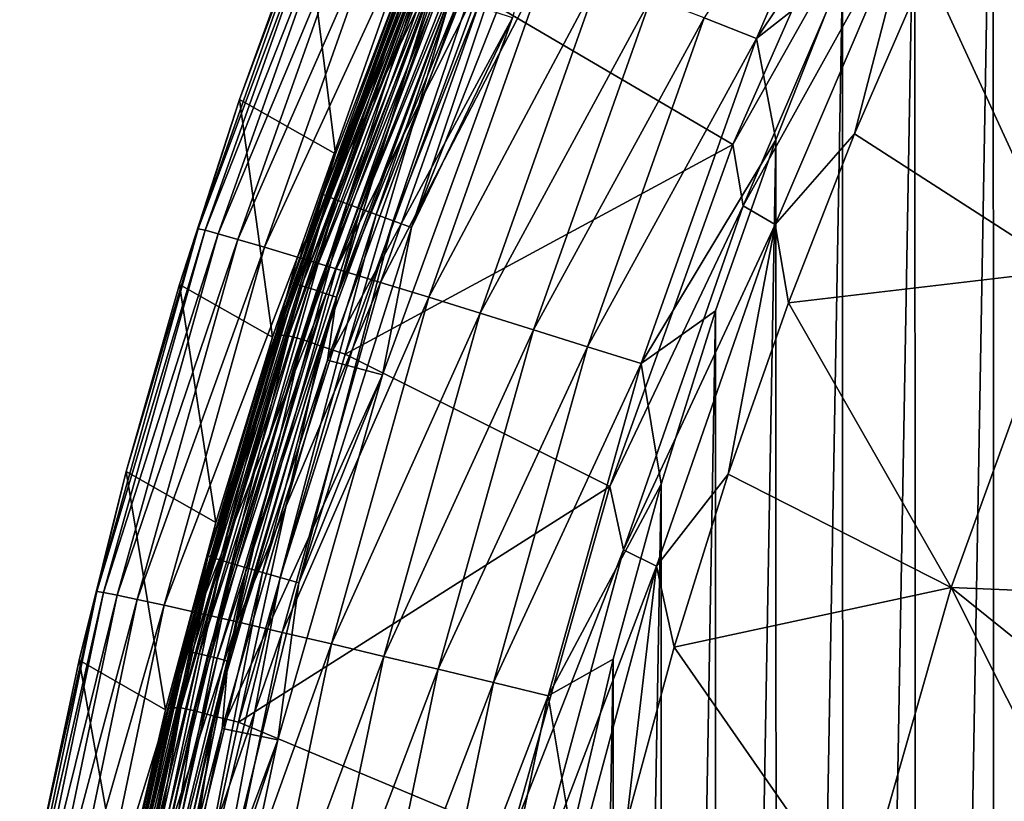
# Model space of a CAD drawing. Header units: metres. Extents: x -24 to 72, y -247 to 22.
# Tile 117 of 256: x -23.92 to -19.67, y -217.45 to -214.07. Entities that reach past the tile are written whole.
import ezdxf

# ---------------------------------------------------------------- set-up
doc = ezdxf.new("R2010")
doc.units = ezdxf.units.M
doc.layers.add('solid_509589_MEDIA_SW0001', color=7, linetype='CONTINUOUS')

msp = doc.modelspace()

# ---------------------------------------------------------------- linework, layer by layer
at = {"layer": 'solid_509589_MEDIA_SW0001'}
for points in [[(-19.353365, -211.73851, 309.316559), (-19.71685, -212.433472, 309.321289), (-19.711376, -232.087891, 309.664459)], [(-19.353365, -211.73851, 309.316559), (-19.711376, -232.087891, 309.664459), (-19.347366, -232.782669, 309.68399)], [(-19.71685, -212.433472, 309.321289), (-20.055258, -213.1409, 309.32663), (-20.050289, -231.380676, 309.645111)], [(-19.71685, -212.433472, 309.321289), (-20.050289, -231.380676, 309.645111), (-19.711376, -232.087891, 309.664459)], [(-20.965504, -214.063873, 309.272888), (-20.738876, -214.152222, 309.317749), (-20.148054, -212.784103, 309.306458)], [(-20.148054, -212.784103, 309.306458), (-20.738876, -214.152222, 309.317749), (-20.055258, -213.1409, 309.32663)], [(-20.208197, -213.175552, 270.245972), (-20.840998, -214.611221, 270.271027), (-21.944622, -213.96228, 272.161957)], [(-20.175737, -213.429337, 270.074829), (-20.840998, -214.611221, 270.271027), (-20.208197, -213.175552, 270.245972)], [(-20.738876, -214.152222, 309.317749), (-20.368313, -213.860199, 309.332581), (-20.055258, -213.1409, 309.32663)], [(-20.055258, -213.1409, 309.32663), (-20.368313, -213.860199, 309.332581), (-20.36368, -230.66188, 309.625946)], [(-20.055258, -213.1409, 309.32663), (-20.36368, -230.66188, 309.625946), (-20.050289, -231.380676, 309.645111)], [(-22.009558, -213.301971, 274.643585), (-22.610653, -214.826004, 274.670197), (-22.256422, -213.868301, 274.739166)], [(-22.58901, -214.835159, 274.58667), (-22.610653, -214.826004, 274.670197), (-22.009558, -213.301971, 274.643585)], [(-21.988491, -213.312576, 274.560089), (-22.58901, -214.835159, 274.58667), (-22.009558, -213.301971, 274.643585)], [(-22.554066, -214.848938, 274.508453), (-22.58901, -214.835159, 274.58667), (-21.988491, -213.312576, 274.560089)], [(-21.954475, -213.32872, 274.481934), (-22.554066, -214.848938, 274.508453), (-21.988491, -213.312576, 274.560089)], [(-22.50687, -214.866943, 274.437927), (-22.554066, -214.848938, 274.508453), (-21.954475, -213.32872, 274.481934)], [(-21.908535, -213.349899, 274.411438), (-22.50687, -214.866943, 274.437927), (-21.954475, -213.32872, 274.481934)], [(-22.448849, -214.888641, 274.377167), (-22.50687, -214.866943, 274.437927), (-21.908535, -213.349899, 274.411438)], [(-21.852055, -213.375504, 274.350769), (-22.448849, -214.888641, 274.377167), (-21.908535, -213.349899, 274.411438)], [(-22.381744, -214.913345, 274.328064), (-22.448849, -214.888641, 274.377167), (-21.852055, -213.375504, 274.350769)], [(-21.786736, -213.404739, 274.301727), (-22.381744, -214.913345, 274.328064), (-21.852055, -213.375504, 274.350769)], [(-22.307579, -214.940338, 274.292023), (-22.381744, -214.913345, 274.328064), (-21.786736, -213.404739, 274.301727)], [(-21.71454, -213.436722, 274.265778), (-22.307579, -214.940338, 274.292023), (-21.786736, -213.404739, 274.301727)], [(-20.796284, -214.875504, 270.100067), (-20.840998, -214.611221, 270.271027), (-20.175737, -213.429337, 270.074829)], [(-20.796284, -214.875504, 270.100067), (-20.175737, -213.429337, 270.074829), (-20.04475, -213.520523, 269.917053)], [(-23.149927, -214.974182, 307.208313), (-22.607447, -213.439682, 307.194366), (-22.971621, -214.41655, 307.012146)], [(-22.578564, -213.448761, 307.439941), (-22.607447, -213.439682, 307.194366), (-23.149927, -214.974182, 307.208313)], [(-22.578564, -213.448761, 307.439941), (-23.149927, -214.974182, 307.208313), (-23.120352, -214.980942, 307.453888)], [(-22.578564, -213.448761, 307.439941), (-23.120352, -214.980942, 307.453888), (-22.523119, -213.468216, 307.688721)], [(-23.120352, -214.980942, 307.453888), (-23.063576, -214.996277, 307.702637), (-22.523119, -213.468216, 307.688721)], [(-22.523119, -213.468216, 307.688721), (-23.063576, -214.996277, 307.702637), (-22.439791, -213.498611, 307.935852)], [(-22.607447, -213.439682, 307.194366), (-22.685547, -213.627258, 307.003967), (-22.971621, -214.41655, 307.012146)], [(-21.71454, -213.436722, 274.265778), (-22.228586, -214.968796, 274.270172), (-22.307579, -214.940338, 274.292023)], [(-21.71454, -213.436722, 274.265778), (-21.637648, -213.470505, 274.244019), (-22.228586, -214.968796, 274.270172)], [(-22.228586, -214.968796, 274.270172), (-21.637648, -213.470505, 274.244019), (-21.792728, -214.063934, 274.246857)], [(-23.063576, -214.996277, 307.702637), (-22.978251, -215.02066, 307.949738), (-22.439791, -213.498611, 307.935852)], [(-22.439791, -213.498611, 307.935852), (-22.978251, -215.02066, 307.949738), (-22.328285, -213.5401, 308.175995)], [(-20.796284, -214.875504, 270.100067), (-20.04475, -213.520523, 269.917053), (-20.659081, -214.956436, 269.942108)], [(-20.315603, -214.564392, 269.794586), (-20.659081, -214.956436, 269.942108), (-20.04475, -213.520523, 269.917053)], [(-20.003687, -213.845215, 269.782013), (-20.315603, -214.564392, 269.794586), (-20.04475, -213.520523, 269.917053)], [(-22.978251, -215.02066, 307.949738), (-22.864069, -215.05423, 308.18988), (-22.328285, -213.5401, 308.175995)], [(-22.328285, -213.5401, 308.175995), (-22.864069, -215.05423, 308.18988), (-22.189478, -213.592392, 308.403687)], [(-22.864069, -215.05423, 308.18988), (-22.721931, -215.096771, 308.417572), (-22.189478, -213.592392, 308.403687)], [(-22.189478, -213.592392, 308.403687), (-22.721931, -215.096771, 308.417572), (-22.025457, -213.654724, 308.613708)], [(-22.971621, -214.41655, 307.012146), (-22.685547, -213.627258, 307.003967), (-22.556688, -214.650406, 274.752808)], [(-22.685547, -213.627258, 307.003967), (-22.256422, -213.868301, 274.739166), (-22.556688, -214.650406, 274.752808)], [(-22.73909, -215.210632, 274.065613), (-22.157307, -213.662735, 274.038605), (-22.266119, -213.916931, 273.994263)], [(-22.144154, -213.667374, 274.085632), (-22.157307, -213.662735, 274.038605), (-22.73909, -215.210632, 274.065613)], [(-22.144154, -213.667374, 274.085632), (-22.73909, -215.210632, 274.065613), (-22.72559, -215.214371, 274.11264)], [(-22.144154, -213.667374, 274.085632), (-22.72559, -215.214371, 274.11264), (-22.122787, -213.675507, 274.129028)], [(-22.72559, -215.214371, 274.11264), (-22.703663, -215.220993, 274.156006), (-22.122787, -213.675507, 274.129028)], [(-22.721931, -215.096771, 308.417572), (-22.553976, -215.147675, 308.627563), (-22.025457, -213.654724, 308.613708)], [(-22.122787, -213.675507, 274.129028), (-22.703663, -215.220993, 274.156006), (-22.094032, -213.686798, 274.167145)], [(-22.703663, -215.220993, 274.156006), (-22.674152, -215.230286, 274.194092), (-22.094032, -213.686798, 274.167145)], [(-22.094032, -213.686798, 274.167145), (-22.674152, -215.230286, 274.194092), (-22.058994, -213.700806, 274.198486)], [(-22.025457, -213.654724, 308.613708), (-22.553976, -215.147675, 308.627563), (-21.839441, -213.725876, 308.801422)], [(-22.674152, -215.230286, 274.194092), (-22.638195, -215.241852, 274.225403), (-22.058994, -213.700806, 274.198486)], [(-22.058994, -213.700806, 274.198486), (-22.638195, -215.241852, 274.225403), (-22.019026, -213.717026, 274.221863)], [(-22.638195, -215.241852, 274.225403), (-22.597176, -215.255264, 274.248718), (-22.019026, -213.717026, 274.221863)], [(-22.019026, -213.717026, 274.221863), (-22.597176, -215.255264, 274.248718), (-21.975662, -213.734787, 274.236359)], [(-22.553976, -215.147675, 308.627563), (-22.363499, -215.205917, 308.815216), (-21.839441, -213.725876, 308.801422)], [(-21.839441, -213.725876, 308.801422), (-22.363499, -215.205917, 308.815216), (-21.635572, -213.80426, 308.963043)], [(-22.597176, -215.255264, 274.248718), (-22.552675, -215.27002, 274.263184), (-21.975662, -213.734787, 274.236359)], [(-21.975662, -213.734787, 274.236359), (-22.552675, -215.27002, 274.263184), (-22.026236, -213.98613, 274.245514)], [(-22.363499, -215.205917, 308.815216), (-22.154739, -215.270233, 308.976837), (-21.635572, -213.80426, 308.963043)], [(-21.635572, -213.80426, 308.963043), (-22.154739, -215.270233, 308.976837), (-21.418617, -213.888016, 309.09613)], [(-22.799234, -215.43367, 273.025024), (-22.222874, -213.860077, 272.997589), (-22.759947, -215.436356, 272.805115)], [(-22.238499, -213.862106, 273.218781), (-22.222874, -213.860077, 272.997589), (-22.799234, -215.43367, 273.025024)], [(-22.222874, -213.860077, 272.997589), (-22.183418, -213.865051, 272.77771), (-22.759947, -215.436356, 272.805115)], [(-20.738876, -214.152222, 309.317749), (-20.655373, -214.589981, 309.339203), (-20.368313, -213.860199, 309.332581)], [(-20.368313, -213.860199, 309.332581), (-20.655373, -214.589981, 309.339203), (-20.651136, -229.932526, 309.607086)], [(-20.368313, -213.860199, 309.332581), (-20.651136, -229.932526, 309.607086), (-20.36368, -230.66188, 309.625946)], [(-19.401524, -215.152695, 269.062103), (-20.315603, -214.564392, 269.794586), (-20.003687, -213.845215, 269.782013)], [(-19.401524, -215.152695, 269.062103), (-20.003687, -213.845215, 269.782013), (-18.810133, -213.819489, 269.038818)], [(-22.813995, -215.435501, 273.246246), (-22.238499, -213.862106, 273.218781), (-22.799234, -215.43367, 273.025024)], [(-22.266119, -213.916931, 273.994263), (-22.238499, -213.862106, 273.218781), (-22.813995, -215.435501, 273.246246)], [(-22.759947, -215.436356, 272.805115), (-22.183418, -213.865051, 272.77771), (-22.699459, -215.452591, 272.590515)], [(-22.183418, -213.865051, 272.77771), (-22.123854, -213.885239, 272.563171), (-22.699459, -215.452591, 272.590515)], [(-22.699459, -215.452591, 272.590515), (-22.123854, -213.885239, 272.563171), (-22.618526, -215.482239, 272.384216)], [(-22.123854, -213.885239, 272.563171), (-22.044931, -213.920456, 272.356964), (-22.618526, -215.482239, 272.384216)], [(-22.610653, -214.826004, 274.670197), (-22.556688, -214.650406, 274.752808), (-22.256422, -213.868301, 274.739166)], [(-22.154739, -215.270233, 308.976837), (-21.932577, -215.339081, 309.109863), (-21.418617, -213.888016, 309.09613)], [(-21.418617, -213.888016, 309.09613), (-21.932577, -215.339081, 309.109863), (-21.193609, -213.975204, 309.199402)], [(-22.836254, -215.490463, 274.021729), (-22.266119, -213.916931, 273.994263), (-22.813995, -215.435501, 273.246246)], [(-22.73909, -215.210632, 274.065613), (-22.266119, -213.916931, 273.994263), (-22.836254, -215.490463, 274.021729)], [(-22.618526, -215.482239, 272.384216), (-22.044931, -213.920456, 272.356964), (-22.51552, -215.516159, 272.189056)], [(-22.044931, -213.920456, 272.356964), (-21.944622, -213.96228, 272.161957), (-22.51552, -215.516159, 272.189056)], [(-22.591375, -215.541397, 274.272644), (-21.792728, -214.063934, 274.246857), (-22.026236, -213.98613, 274.245514)], [(-22.552675, -215.27002, 274.263184), (-22.591375, -215.541397, 274.272644), (-22.026236, -213.98613, 274.245514)], [(-20.840998, -214.611221, 270.271027), (-22.51552, -215.516159, 272.189056), (-21.944622, -213.96228, 272.161957)], [(-21.932577, -215.339081, 309.109863), (-21.702171, -215.410843, 309.213104), (-21.193609, -213.975204, 309.199402)], [(-21.193609, -213.975204, 309.199402), (-21.702171, -215.410843, 309.213104), (-20.965504, -214.063873, 309.272888)], [(-22.591375, -215.541397, 274.272644), (-22.353872, -215.605377, 274.273773), (-21.792728, -214.063934, 274.246857)], [(-22.228586, -214.968796, 274.270172), (-21.792728, -214.063934, 274.246857), (-22.353872, -215.605377, 274.273773)], [(-21.702171, -215.410843, 309.213104), (-21.468596, -215.483917, 309.28656), (-20.965504, -214.063873, 309.272888)], [(-20.965504, -214.063873, 309.272888), (-21.468596, -215.483917, 309.28656), (-20.738876, -214.152222, 309.317749)], [(-21.468596, -215.483917, 309.28656), (-21.23653, -215.556824, 309.33139), (-20.738876, -214.152222, 309.317749)], [(-20.738876, -214.152222, 309.317749), (-21.23653, -215.556824, 309.33139), (-20.655373, -214.589981, 309.339203)], [(-23.230244, -215.215225, 307.020996), (-22.971621, -214.41655, 307.012146), (-22.82947, -215.442505, 274.766632)], [(-23.149927, -214.974182, 307.208313), (-22.971621, -214.41655, 307.012146), (-23.230244, -215.215225, 307.020996)], [(-22.971621, -214.41655, 307.012146), (-22.556688, -214.650406, 274.752808), (-22.82947, -215.442505, 274.766632)], [(-20.315603, -214.564392, 269.794586), (-20.601667, -215.294235, 269.807312), (-20.659081, -214.956436, 269.942108)], [(-19.401524, -215.152695, 269.062103), (-20.601667, -215.294235, 269.807312), (-20.315603, -214.564392, 269.794586)], [(-20.840998, -214.611221, 270.271027), (-21.371922, -216.087585, 270.296783), (-22.51552, -215.516159, 272.189056)], [(-20.796284, -214.875504, 270.100067), (-21.371922, -216.087585, 270.296783), (-20.840998, -214.611221, 270.271027)], [(-21.23653, -215.556824, 309.33139), (-20.916153, -215.329422, 309.346436), (-20.655373, -214.589981, 309.339203)], [(-20.655373, -214.589981, 309.339203), (-20.916153, -215.329422, 309.346436), (-20.912319, -229.193481, 309.588531)], [(-20.655373, -214.589981, 309.339203), (-20.912319, -229.193481, 309.588531), (-20.651136, -229.932526, 309.607086)], [(-22.610653, -214.826004, 274.670197), (-22.82947, -215.442505, 274.766632), (-22.556688, -214.650406, 274.752808)], [(-22.610653, -214.826004, 274.670197), (-23.106327, -216.387512, 274.697449), (-22.82947, -215.442505, 274.766632)], [(-23.084209, -216.395157, 274.613892), (-23.106327, -216.387512, 274.697449), (-22.610653, -214.826004, 274.670197)], [(-22.58901, -214.835159, 274.58667), (-23.084209, -216.395157, 274.613892), (-22.610653, -214.826004, 274.670197)], [(-23.048498, -216.40654, 274.535645), (-23.084209, -216.395157, 274.613892), (-22.58901, -214.835159, 274.58667)], [(-22.554066, -214.848938, 274.508453), (-23.048498, -216.40654, 274.535645), (-22.58901, -214.835159, 274.58667)], [(-23.000269, -216.42128, 274.465057), (-23.048498, -216.40654, 274.535645), (-22.554066, -214.848938, 274.508453)], [(-22.50687, -214.866943, 274.437927), (-23.000269, -216.42128, 274.465057), (-22.554066, -214.848938, 274.508453)], [(-22.940975, -216.438965, 274.404236), (-23.000269, -216.42128, 274.465057), (-22.50687, -214.866943, 274.437927)], [(-22.448849, -214.888641, 274.377167), (-22.940975, -216.438965, 274.404236), (-22.50687, -214.866943, 274.437927)], [(-21.31329, -216.361832, 270.126007), (-21.371922, -216.087585, 270.296783), (-20.796284, -214.875504, 270.100067)], [(-21.31329, -216.361832, 270.126007), (-20.796284, -214.875504, 270.100067), (-20.659081, -214.956436, 269.942108)], [(-22.8724, -216.459045, 274.355042), (-22.940975, -216.438965, 274.404236), (-22.448849, -214.888641, 274.377167)], [(-22.381744, -214.913345, 274.328064), (-22.8724, -216.459045, 274.355042), (-22.448849, -214.888641, 274.377167)], [(-22.796608, -216.480911, 274.318909), (-22.8724, -216.459045, 274.355042), (-22.381744, -214.913345, 274.328064)], [(-22.307579, -214.940338, 274.292023), (-22.796608, -216.480911, 274.318909), (-22.381744, -214.913345, 274.328064)], [(-22.307579, -214.940338, 274.292023), (-22.715883, -216.503906, 274.296967), (-22.796608, -216.480911, 274.318909)], [(-22.307579, -214.940338, 274.292023), (-22.228586, -214.968796, 274.270172), (-22.715883, -216.503906, 274.296967)], [(-21.31329, -216.361832, 270.126007), (-20.659081, -214.956436, 269.942108), (-21.170666, -216.432083, 269.967865)], [(-20.861511, -216.033813, 269.820221), (-21.170666, -216.432083, 269.967865), (-20.659081, -214.956436, 269.942108)], [(-20.601667, -215.294235, 269.807312), (-20.861511, -216.033813, 269.820221), (-20.659081, -214.956436, 269.942108)], [(-23.588398, -216.541595, 307.225067), (-23.149927, -214.974182, 307.208313), (-23.461111, -216.022369, 307.030457)], [(-23.120352, -214.980942, 307.453888), (-23.149927, -214.974182, 307.208313), (-23.588398, -216.541595, 307.225067)], [(-23.120352, -214.980942, 307.453888), (-23.588398, -216.541595, 307.225067), (-23.558262, -216.54599, 307.470612)], [(-23.120352, -214.980942, 307.453888), (-23.558262, -216.54599, 307.470612), (-23.063576, -214.996277, 307.702637)], [(-23.558262, -216.54599, 307.470612), (-23.50041, -216.557114, 307.71936), (-23.063576, -214.996277, 307.702637)], [(-23.063576, -214.996277, 307.702637), (-23.50041, -216.557114, 307.71936), (-22.978251, -215.02066, 307.949738)], [(-23.149927, -214.974182, 307.208313), (-23.230244, -215.215225, 307.020996), (-23.461111, -216.022369, 307.030457)], [(-22.715883, -216.503906, 274.296967), (-22.228586, -214.968796, 274.270172), (-22.353872, -215.605377, 274.273773)], [(-23.50041, -216.557114, 307.71936), (-23.413469, -216.575348, 307.966431), (-22.978251, -215.02066, 307.949738)], [(-22.978251, -215.02066, 307.949738), (-23.413469, -216.575348, 307.966431), (-22.864069, -215.05423, 308.18988)], [(-23.413469, -216.575348, 307.966431), (-23.297127, -216.60083, 308.206512), (-22.864069, -215.05423, 308.18988)], [(-22.864069, -215.05423, 308.18988), (-23.297127, -216.60083, 308.206512), (-22.721931, -215.096771, 308.417572)], [(-23.297127, -216.60083, 308.206512), (-23.152298, -216.633408, 308.434143), (-22.721931, -215.096771, 308.417572)], [(-22.721931, -215.096771, 308.417572), (-23.152298, -216.633408, 308.434143), (-22.553976, -215.147675, 308.627563)], [(-23.152298, -216.633408, 308.434143), (-22.981161, -216.672623, 308.644073), (-22.553976, -215.147675, 308.627563)], [(-22.553976, -215.147675, 308.627563), (-22.981161, -216.672623, 308.644073), (-22.363499, -215.205917, 308.815216)], [(-19.898529, -216.52388, 269.086029), (-20.601667, -215.294235, 269.807312), (-19.401524, -215.152695, 269.062103)], [(-19.898529, -216.52388, 269.086029), (-19.401524, -215.152695, 269.062103), (-18.760891, -216.571014, 268.384521)], [(-23.461111, -216.022369, 307.030457), (-23.230244, -215.215225, 307.020996), (-23.074438, -216.243637, 274.780609)], [(-23.230244, -215.215225, 307.020996), (-22.82947, -215.442505, 274.766632), (-23.074438, -216.243637, 274.780609)], [(-23.212849, -216.794937, 274.093262), (-22.73909, -215.210632, 274.065613), (-22.836254, -215.490463, 274.021729)], [(-22.72559, -215.214371, 274.11264), (-22.73909, -215.210632, 274.065613), (-23.212849, -216.794937, 274.093262)], [(-22.72559, -215.214371, 274.11264), (-23.212849, -216.794937, 274.093262), (-23.199068, -216.797729, 274.140289)], [(-22.72559, -215.214371, 274.11264), (-23.199068, -216.797729, 274.140289), (-22.703663, -215.220993, 274.156006)], [(-23.199068, -216.797729, 274.140289), (-23.176683, -216.802841, 274.183624), (-22.703663, -215.220993, 274.156006)], [(-22.703663, -215.220993, 274.156006), (-23.176683, -216.802841, 274.183624), (-22.674152, -215.230286, 274.194092)], [(-22.981161, -216.672623, 308.644073), (-22.787077, -216.717712, 308.831665), (-22.363499, -215.205917, 308.815216)], [(-22.363499, -215.205917, 308.815216), (-22.787077, -216.717712, 308.831665), (-22.154739, -215.270233, 308.976837)], [(-23.176683, -216.802841, 274.183624), (-23.146559, -216.810059, 274.22168), (-22.674152, -215.230286, 274.194092)], [(-22.674152, -215.230286, 274.194092), (-23.146559, -216.810059, 274.22168), (-22.638195, -215.241852, 274.225403)], [(-23.146559, -216.810059, 274.22168), (-23.109854, -216.819122, 274.25293), (-22.638195, -215.241852, 274.225403)], [(-22.638195, -215.241852, 274.225403), (-23.109854, -216.819122, 274.25293), (-22.597176, -215.255264, 274.248718)], [(-23.109854, -216.819122, 274.25293), (-23.06798, -216.829681, 274.276215), (-22.597176, -215.255264, 274.248718)], [(-22.597176, -215.255264, 274.248718), (-23.06798, -216.829681, 274.276215), (-22.552675, -215.27002, 274.263184)], [(-23.06798, -216.829681, 274.276215), (-23.022551, -216.841324, 274.290588), (-22.552675, -215.27002, 274.263184)], [(-22.552675, -215.27002, 274.263184), (-23.022551, -216.841324, 274.290588), (-22.591375, -215.541397, 274.272644)], [(-22.787077, -216.717712, 308.831665), (-22.574364, -216.767639, 308.993225), (-22.154739, -215.270233, 308.976837)], [(-22.154739, -215.270233, 308.976837), (-22.574364, -216.767639, 308.993225), (-21.932577, -215.339081, 309.109863)], [(-19.898529, -216.52388, 269.086029), (-20.861511, -216.033813, 269.820221), (-20.601667, -215.294235, 269.807312)], [(-22.574364, -216.767639, 308.993225), (-22.347996, -216.821243, 309.12619), (-21.932577, -215.339081, 309.109863)], [(-21.932577, -215.339081, 309.109863), (-22.347996, -216.821243, 309.12619), (-21.702171, -215.410843, 309.213104)], [(-21.23653, -215.556824, 309.33139), (-21.150387, -216.077698, 309.35437), (-20.916153, -215.329422, 309.346436)], [(-20.916153, -215.329422, 309.346436), (-21.150387, -216.077698, 309.35437), (-21.146944, -228.445511, 309.570343)], [(-20.916153, -215.329422, 309.346436), (-21.146944, -228.445511, 309.570343), (-20.912319, -229.193481, 309.588531)], [(-23.26429, -217.043655, 273.053131), (-22.799234, -215.43367, 273.025024), (-23.225298, -217.044083, 272.83316)], [(-22.813995, -215.435501, 273.246246), (-22.799234, -215.43367, 273.025024), (-23.26429, -217.043655, 273.053131)], [(-22.799234, -215.43367, 273.025024), (-22.759947, -215.436356, 272.805115), (-23.225298, -217.044083, 272.83316)], [(-22.347996, -216.821243, 309.12619), (-22.113228, -216.877258, 309.22934), (-21.702171, -215.410843, 309.213104)], [(-21.702171, -215.410843, 309.213104), (-22.113228, -216.877258, 309.22934), (-21.468596, -215.483917, 309.28656)], [(-23.278292, -217.045212, 273.274323), (-22.813995, -215.435501, 273.246246), (-23.26429, -217.043655, 273.053131)], [(-22.836254, -215.490463, 274.021729), (-22.813995, -215.435501, 273.246246), (-23.278292, -217.045212, 273.274323)], [(-23.225298, -217.044083, 272.83316), (-22.759947, -215.436356, 272.805115), (-23.164146, -217.05632, 272.6185)], [(-22.759947, -215.436356, 272.805115), (-22.699459, -215.452591, 272.590515), (-23.164146, -217.05632, 272.6185)], [(-23.164146, -217.05632, 272.6185), (-22.699459, -215.452591, 272.590515), (-23.0816, -217.080261, 272.412109)], [(-23.106327, -216.387512, 274.697449), (-23.074438, -216.243637, 274.780609), (-22.82947, -215.442505, 274.766632)], [(-22.699459, -215.452591, 272.590515), (-22.618526, -215.482239, 272.384216), (-23.0816, -217.080261, 272.412109)], [(-23.295309, -217.099915, 274.049805), (-22.836254, -215.490463, 274.021729), (-23.278292, -217.045212, 273.274323)], [(-23.212849, -216.794937, 274.093262), (-22.836254, -215.490463, 274.021729), (-23.295309, -217.099915, 274.049805)], [(-23.0816, -217.080261, 272.412109), (-22.618526, -215.482239, 272.384216), (-22.976511, -217.106094, 272.216827)], [(-22.618526, -215.482239, 272.384216), (-22.51552, -215.516159, 272.189056), (-22.976511, -217.106094, 272.216827)], [(-21.371922, -216.087585, 270.296783), (-22.976511, -217.106094, 272.216827), (-22.51552, -215.516159, 272.189056)], [(-22.113228, -216.877258, 309.22934), (-21.875229, -216.934418, 309.302704), (-21.468596, -215.483917, 309.28656)], [(-21.468596, -215.483917, 309.28656), (-21.875229, -216.934418, 309.302704), (-21.23653, -215.556824, 309.33139)], [(-23.046844, -217.132324, 274.300415), (-22.353872, -215.605377, 274.273773), (-22.591375, -215.541397, 274.272644)], [(-23.022551, -216.841324, 274.290588), (-23.046844, -217.132324, 274.300415), (-22.591375, -215.541397, 274.272644)], [(-21.875229, -216.934418, 309.302704), (-21.638769, -216.991547, 309.347443), (-21.23653, -215.556824, 309.33139)], [(-21.23653, -215.556824, 309.33139), (-21.638769, -216.991547, 309.347443), (-21.150387, -216.077698, 309.35437)], [(-23.046844, -217.132324, 274.300415), (-22.806129, -217.182281, 274.3013), (-22.353872, -215.605377, 274.273773)], [(-22.715883, -216.503906, 274.296967), (-22.353872, -215.605377, 274.273773), (-22.806129, -217.182281, 274.3013)], [(-23.663944, -216.83699, 307.040588), (-23.461111, -216.022369, 307.030457), (-23.291294, -217.052826, 274.794739)], [(-23.588398, -216.541595, 307.225067), (-23.461111, -216.022369, 307.030457), (-23.663944, -216.83699, 307.040588)], [(-23.461111, -216.022369, 307.030457), (-23.074438, -216.243637, 274.780609), (-23.291294, -217.052826, 274.794739)], [(-20.861511, -216.033813, 269.820221), (-21.094807, -216.782196, 269.833282), (-21.170666, -216.432083, 269.967865)], [(-19.898529, -216.52388, 269.086029), (-21.094807, -216.782196, 269.833282), (-20.861511, -216.033813, 269.820221)], [(-21.371922, -216.087585, 270.296783), (-21.798374, -217.597443, 270.323151), (-22.976511, -217.106094, 272.216827)], [(-21.31329, -216.361832, 270.126007), (-21.798374, -217.597443, 270.323151), (-21.371922, -216.087585, 270.296783)], [(-21.638769, -216.991547, 309.347443), (-21.357679, -216.833694, 309.362976), (-21.150387, -216.077698, 309.35437)], [(-21.150387, -216.077698, 309.35437), (-21.357679, -216.833694, 309.362976), (-21.354654, -227.689835, 309.552551)], [(-21.150387, -216.077698, 309.35437), (-21.354654, -227.689835, 309.552551), (-21.146944, -228.445511, 309.570343)], [(-23.106327, -216.387512, 274.697449), (-23.291294, -217.052826, 274.794739), (-23.074438, -216.243637, 274.780609)], [(-21.724186, -217.880905, 270.152496), (-21.798374, -217.597443, 270.323151), (-21.31329, -216.361832, 270.126007)], [(-21.724186, -217.880905, 270.152496), (-21.31329, -216.361832, 270.126007), (-21.170666, -216.432083, 269.967865)], [(-23.106327, -216.387512, 274.697449), (-23.494268, -217.979187, 274.72522), (-23.291294, -217.052826, 274.794739)], [(-23.471779, -217.985321, 274.641663), (-23.494268, -217.979187, 274.72522), (-23.106327, -216.387512, 274.697449)], [(-23.084209, -216.395157, 274.613892), (-23.471779, -217.985321, 274.641663), (-23.106327, -216.387512, 274.697449)], [(-23.435469, -217.994232, 274.563354), (-23.471779, -217.985321, 274.641663), (-23.084209, -216.395157, 274.613892)], [(-23.048498, -216.40654, 274.535645), (-23.435469, -217.994232, 274.563354), (-23.084209, -216.395157, 274.613892)], [(-23.386431, -218.005661, 274.492706), (-23.435469, -217.994232, 274.563354), (-23.048498, -216.40654, 274.535645)], [(-23.000269, -216.42128, 274.465057), (-23.386431, -218.005661, 274.492706), (-23.048498, -216.40654, 274.535645)], [(-23.326139, -218.019257, 274.431824), (-23.386431, -218.005661, 274.492706), (-23.000269, -216.42128, 274.465057)], [(-22.940975, -216.438965, 274.404236), (-23.326139, -218.019257, 274.431824), (-23.000269, -216.42128, 274.465057)], [(-23.256414, -218.034607, 274.382538), (-23.326139, -218.019257, 274.431824), (-22.940975, -216.438965, 274.404236)], [(-22.8724, -216.459045, 274.355042), (-23.256414, -218.034607, 274.382538), (-22.940975, -216.438965, 274.404236)], [(-21.724186, -217.880905, 270.152496), (-21.170666, -216.432083, 269.967865), (-21.576963, -217.940109, 269.994171)], [(-21.301256, -217.538422, 269.846497), (-21.576963, -217.940109, 269.994171), (-21.170666, -216.432083, 269.967865)], [(-21.094807, -216.782196, 269.833282), (-21.301256, -217.538422, 269.846497), (-21.170666, -216.432083, 269.967865)], [(-23.17935, -218.051254, 274.346313), (-23.256414, -218.034607, 274.382538), (-22.8724, -216.459045, 274.355042)], [(-22.796608, -216.480911, 274.318909), (-23.17935, -218.051254, 274.346313), (-22.8724, -216.459045, 274.355042)], [(-22.796608, -216.480911, 274.318909), (-23.097269, -218.068695, 274.32428), (-23.17935, -218.051254, 274.346313)], [(-22.796608, -216.480911, 274.318909), (-22.715883, -216.503906, 274.296967), (-23.097269, -218.068695, 274.32428)], [(-23.097269, -218.068695, 274.32428), (-22.715883, -216.503906, 274.296967), (-22.806129, -217.182281, 274.3013)], [(-20.298731, -217.926376, 269.110504), (-21.094807, -216.782196, 269.833282), (-19.898529, -216.52388, 269.086029)], [(-20.298731, -217.926376, 269.110504), (-19.898529, -216.52388, 269.086029), (-19.178083, -217.957382, 268.408722)], [(-19.898529, -216.52388, 269.086029), (-18.982153, -217.260391, 268.396576), (-19.178083, -217.957382, 268.408722)], [(-19.898529, -216.52388, 269.086029), (-18.760891, -216.571014, 268.384521), (-18.982153, -217.260391, 268.396576)], [(-23.920845, -218.134827, 307.24469), (-23.588398, -216.541595, 307.225067), (-23.838503, -217.658112, 307.051361)], [(-23.558262, -216.54599, 307.470612), (-23.588398, -216.541595, 307.225067), (-23.920845, -218.134827, 307.24469)], [(-23.558262, -216.54599, 307.470612), (-23.920845, -218.134827, 307.24469), (-23.890284, -218.136826, 307.490234)], [(-23.558262, -216.54599, 307.470612), (-23.890284, -218.136826, 307.490234), (-23.50041, -216.557114, 307.71936)], [(-23.890284, -218.136826, 307.490234), (-23.831617, -218.143661, 307.738953), (-23.50041, -216.557114, 307.71936)], [(-23.588398, -216.541595, 307.225067), (-23.663944, -216.83699, 307.040588), (-23.838503, -217.658112, 307.051361)], [(-23.50041, -216.557114, 307.71936), (-23.831617, -218.143661, 307.738953), (-23.413469, -216.575348, 307.966431)], [(-23.831617, -218.143661, 307.738953), (-23.74345, -218.155655, 307.985962), (-23.413469, -216.575348, 307.966431)], [(-23.413469, -216.575348, 307.966431), (-23.74345, -218.155655, 307.985962), (-23.297127, -216.60083, 308.206512)], [(-23.74345, -218.155655, 307.985962), (-23.625469, -218.172928, 308.225983), (-23.297127, -216.60083, 308.206512)], [(-23.297127, -216.60083, 308.206512), (-23.625469, -218.172928, 308.225983), (-23.152298, -216.633408, 308.434143)], [(-23.625469, -218.172928, 308.225983), (-23.4786, -218.195389, 308.453522), (-23.152298, -216.633408, 308.434143)], [(-23.152298, -216.633408, 308.434143), (-23.4786, -218.195389, 308.453522), (-22.981161, -216.672623, 308.644073)], [(-23.4786, -218.195389, 308.453522), (-23.305052, -218.222717, 308.663361), (-22.981161, -216.672623, 308.644073)], [(-22.981161, -216.672623, 308.644073), (-23.305052, -218.222717, 308.663361), (-22.787077, -216.717712, 308.831665)], [(-23.305052, -218.222717, 308.663361), (-23.108232, -218.25441, 308.85083), (-22.787077, -216.717712, 308.831665)], [(-22.787077, -216.717712, 308.831665), (-23.108232, -218.25441, 308.85083), (-22.574364, -216.767639, 308.993225)], [(-23.576334, -218.408112, 274.121429), (-23.212849, -216.794937, 274.093262), (-23.295309, -217.099915, 274.049805)], [(-23.199068, -216.797729, 274.140289), (-23.212849, -216.794937, 274.093262), (-23.576334, -218.408112, 274.121429)], [(-23.108232, -218.25441, 308.85083), (-22.892523, -218.289734, 309.012268), (-22.574364, -216.767639, 308.993225)], [(-22.574364, -216.767639, 308.993225), (-22.892523, -218.289734, 309.012268), (-22.347996, -216.821243, 309.12619)], [(-20.298731, -217.926376, 269.110504), (-21.301256, -217.538422, 269.846497), (-21.094807, -216.782196, 269.833282)], [(-23.838503, -217.658112, 307.051361), (-23.663944, -216.83699, 307.040588), (-23.479773, -217.869095, 274.80899)], [(-23.663944, -216.83699, 307.040588), (-23.291294, -217.052826, 274.794739), (-23.479773, -217.869095, 274.80899)], [(-23.199068, -216.797729, 274.140289), (-23.576334, -218.408112, 274.121429), (-23.562338, -218.409943, 274.168427)], [(-23.199068, -216.797729, 274.140289), (-23.562338, -218.409943, 274.168427), (-23.176683, -216.802841, 274.183624)], [(-23.562338, -218.409943, 274.168427), (-23.539602, -218.413483, 274.211731), (-23.176683, -216.802841, 274.183624)], [(-23.176683, -216.802841, 274.183624), (-23.539602, -218.413483, 274.211731), (-23.146559, -216.810059, 274.22168)], [(-23.539602, -218.413483, 274.211731), (-23.509007, -218.418625, 274.249756), (-23.146559, -216.810059, 274.22168)], [(-23.146559, -216.810059, 274.22168), (-23.509007, -218.418625, 274.249756), (-23.109854, -216.819122, 274.25293)], [(-23.509007, -218.418625, 274.249756), (-23.471725, -218.42514, 274.280945), (-23.109854, -216.819122, 274.25293)], [(-23.109854, -216.819122, 274.25293), (-23.471725, -218.42514, 274.280945), (-23.06798, -216.829681, 274.276215)], [(-23.471725, -218.42514, 274.280945), (-23.429195, -218.432785, 274.304169), (-23.06798, -216.829681, 274.276215)], [(-23.06798, -216.829681, 274.276215), (-23.429195, -218.432785, 274.304169), (-23.022551, -216.841324, 274.290588)], [(-22.892523, -218.289734, 309.012268), (-22.662966, -218.32785, 309.145111), (-22.347996, -216.821243, 309.12619)], [(-22.347996, -216.821243, 309.12619), (-22.662966, -218.32785, 309.145111), (-22.113228, -216.877258, 309.22934)], [(-21.638769, -216.991547, 309.347443), (-21.537796, -217.596375, 309.372253), (-21.357679, -216.833694, 309.362976)], [(-21.357679, -216.833694, 309.362976), (-21.537796, -217.596375, 309.372253), (-21.535202, -226.927383, 309.535187)], [(-21.357679, -216.833694, 309.362976), (-21.535202, -226.927383, 309.535187), (-21.354654, -227.689835, 309.552551)], [(-23.429195, -218.432785, 274.304169), (-23.383055, -218.441269, 274.318512), (-23.022551, -216.841324, 274.290588)], [(-23.022551, -216.841324, 274.290588), (-23.383055, -218.441269, 274.318512), (-23.046844, -217.132324, 274.300415)], [(-22.662966, -218.32785, 309.145111), (-22.424889, -218.367859, 309.248138), (-22.113228, -216.877258, 309.22934)], [(-22.113228, -216.877258, 309.22934), (-22.424889, -218.367859, 309.248138), (-21.875229, -216.934418, 309.302704)], [(-22.424889, -218.367859, 309.248138), (-22.183537, -218.408829, 309.321381), (-21.875229, -216.934418, 309.302704)], [(-21.875229, -216.934418, 309.302704), (-22.183537, -218.408829, 309.321381), (-21.638769, -216.991547, 309.347443)], [(-22.183537, -218.408829, 309.321381), (-21.943745, -218.449921, 309.365967), (-21.638769, -216.991547, 309.347443)], [(-21.638769, -216.991547, 309.347443), (-21.943745, -218.449921, 309.365967), (-21.537796, -217.596375, 309.372253)], [(-23.629128, -218.68338, 273.302917), (-23.278292, -217.045212, 273.274323), (-23.615768, -218.68219, 273.081696)], [(-23.295309, -217.099915, 274.049805), (-23.278292, -217.045212, 273.274323), (-23.629128, -218.68338, 273.302917)], [(-23.615768, -218.68219, 273.081696), (-23.26429, -217.043655, 273.053131), (-23.577194, -218.680389, 272.861694)], [(-23.278292, -217.045212, 273.274323), (-23.26429, -217.043655, 273.053131), (-23.615768, -218.68219, 273.081696)], [(-23.26429, -217.043655, 273.053131), (-23.225298, -217.044083, 272.83316), (-23.577194, -218.680389, 272.861694)], [(-23.577194, -218.680389, 272.861694), (-23.225298, -217.044083, 272.83316), (-23.515646, -218.688583, 272.647003)], [(-23.225298, -217.044083, 272.83316), (-23.164146, -217.05632, 272.6185), (-23.515646, -218.688583, 272.647003)], [(-23.515646, -218.688583, 272.647003), (-23.164146, -217.05632, 272.6185), (-23.431885, -218.706726, 272.440491)], [(-23.494268, -217.979187, 274.72522), (-23.479773, -217.869095, 274.80899), (-23.291294, -217.052826, 274.794739)], [(-23.164146, -217.05632, 272.6185), (-23.0816, -217.080261, 272.412109), (-23.431885, -218.706726, 272.440491)], [(-23.431885, -218.706726, 272.440491), (-23.0816, -217.080261, 272.412109), (-23.32534, -218.72435, 272.245056)], [(-23.0816, -217.080261, 272.412109), (-22.976511, -217.106094, 272.216827), (-23.32534, -218.72435, 272.245056)], [(-23.641047, -218.737442, 274.0784), (-23.295309, -217.099915, 274.049805), (-23.629128, -218.68338, 273.302917)], [(-23.576334, -218.408112, 274.121429), (-23.295309, -217.099915, 274.049805), (-23.641047, -218.737442, 274.0784)], [(-23.390362, -218.750931, 274.328674), (-22.806129, -217.182281, 274.3013), (-23.046844, -217.132324, 274.300415)], [(-23.383055, -218.441269, 274.318512), (-23.390362, -218.750931, 274.328674), (-23.046844, -217.132324, 274.300415)], [(-21.798374, -217.597443, 270.323151), (-23.32534, -218.72435, 272.245056), (-22.976511, -217.106094, 272.216827)], [(-23.390362, -218.750931, 274.328674), (-23.14723, -218.786728, 274.329315), (-22.806129, -217.182281, 274.3013)], [(-23.097269, -218.068695, 274.32428), (-22.806129, -217.182281, 274.3013), (-23.14723, -218.786728, 274.329315)]]:
    msp.add_3dface(points, dxfattribs=at)

doc.saveas('drawing.dxf')
